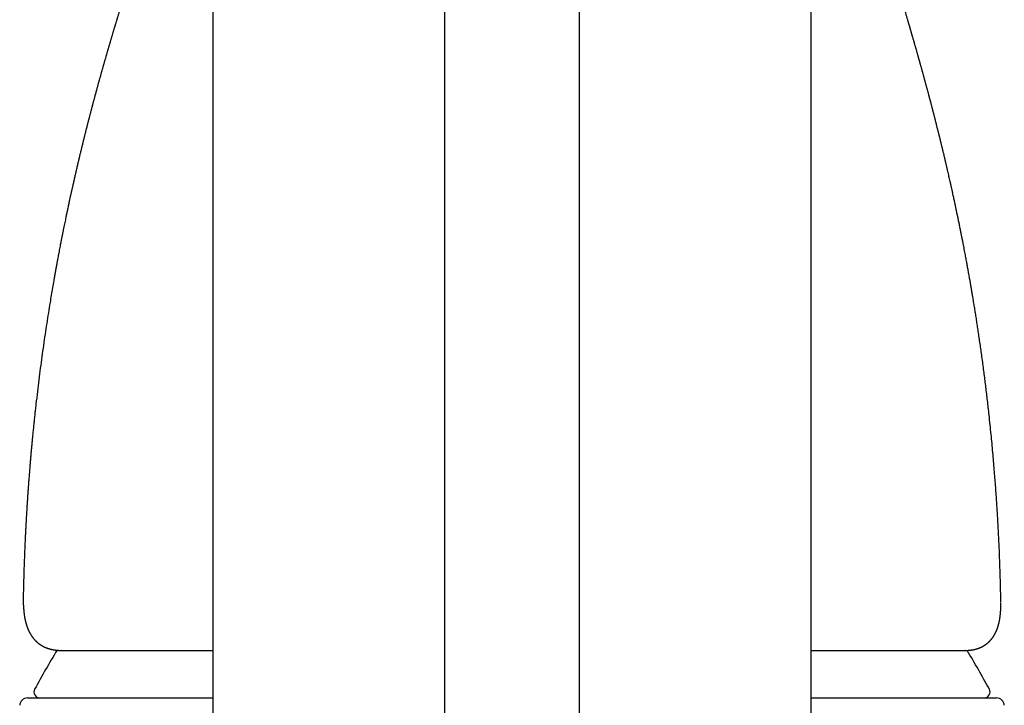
# Model space of a CAD drawing. Header units: millimetres. Extents: x 8 to 763, y 12 to 560.
# Tile 16 of 24: x 370 to 420, y 491 to 526. Entities that reach past the tile are written whole.
import ezdxf

# ---------------------------------------------------------------- set-up
doc = ezdxf.new("R2010")
doc.units = ezdxf.units.MM

msp = doc.modelspace()

# ---------------------------------------------------------------- linework, layer by layer
at = {"color": 7, "linetype": 'Continuous', "lineweight": 30}
for p, q in [((419.849, 496.297), (419.848, 496.349)), ((372.114, 493.82), (372.103, 493.821)), ((418.033, 493.821), (418.023, 493.82))]:
    msp.add_line(p, q, dxfattribs=at)
at = {"color": 7, "linetype": 'Continuous', "lineweight": 30, "flags": 128}
for points in [[(379.791, 535.447), (379.791, 524.507), (379.791, 513.568), (379.791, 502.629), (379.791, 491.69), (379.791, 480.75), (379.791, 469.81)], [(410.209, 469.81), (410.209, 480.751), (410.209, 491.691), (410.209, 502.631), (410.209, 513.57), (410.209, 524.508), (410.209, 535.446)]]:
    msp.add_lwpolyline(points, dxfattribs=at)
at = {"color": 7, "linetype": 'Continuous', "lineweight": 30}
for centre, radius, start, end in [((414.636, 467.917), 50, 148.7816, 151.3951), ((375.364, 467.917), 50, 28.6049, 31.2067), ((371.002, 491.712), 0.3, 151.3951, 270), ((418.998, 491.712), 0.3, 270, 28.6049), ((370.378, 491.012), 0.4, 90, 176.6981), ((419.622, 491.012), 0.4, 3.3019, 90)]:
    msp.add_arc(centre, radius, start, end, dxfattribs=at)
for points, knots in [([(376.137, 529.814), (376.136, 529.812), (376.133, 529.801), (376.127, 529.783), (376.119, 529.757), (376.11, 529.727), (376.1, 529.692), (376.088, 529.655), (376.078, 529.621), (376.069, 529.592), (376.061, 529.568), (376.055, 529.547), (376.049, 529.528), (376.044, 529.51), (376.038, 529.492), (376.031, 529.47), (376.023, 529.444), (376.015, 529.416), (376.006, 529.389), (375.999, 529.365), (375.992, 529.343), (375.986, 529.324), (375.981, 529.306), (375.975, 529.288), (375.969, 529.268), (375.961, 529.244), (375.954, 529.22), (375.947, 529.198), (375.941, 529.179), (375.936, 529.162), (375.93, 529.142), (375.922, 529.118), (375.914, 529.091), (375.905, 529.061), (375.896, 529.032), (375.887, 529.005), (375.88, 528.982), (375.873, 528.96), (375.866, 528.935), (375.857, 528.907), (375.848, 528.879), (375.841, 528.855), (375.835, 528.838), (375.831, 528.825), (375.827, 528.811), (375.822, 528.794), (375.815, 528.773), (375.807, 528.747), (375.797, 528.716), (375.787, 528.681), (375.776, 528.648), (375.768, 528.621), (375.761, 528.599), (375.754, 528.578), (375.747, 528.553), (375.738, 528.525), (375.729, 528.497), (375.721, 528.472), (375.714, 528.449), (375.707, 528.427), (375.7, 528.405), (375.692, 528.379), (375.683, 528.35), (375.673, 528.317), (375.664, 528.288), (375.656, 528.264), (375.651, 528.247), (375.646, 528.232), (375.641, 528.216), (375.636, 528.197), (375.629, 528.175), (375.619, 528.144), (375.607, 528.106), (375.594, 528.065), (375.583, 528.028), (375.572, 527.994), (375.561, 527.959), (375.55, 527.923), (375.54, 527.892), (375.532, 527.864), (375.523, 527.837), (375.513, 527.806), (375.503, 527.772), (375.493, 527.741), (375.485, 527.715), (375.478, 527.693), (375.472, 527.673), (375.464, 527.649), (375.456, 527.623), (375.448, 527.597), (375.441, 527.574), (375.435, 527.555), (375.43, 527.54), (375.425, 527.524), (375.419, 527.504), (375.412, 527.48), (375.403, 527.453), (375.395, 527.425), (375.387, 527.4), (375.38, 527.376), (375.367, 527.335), (375.349, 527.278), (375.326, 527.205), (375.304, 527.134), (375.283, 527.064), (375.26, 526.992), (375.239, 526.924), (375.217, 526.852), (375.195, 526.781), (375.172, 526.706), (375.149, 526.632), (375.128, 526.562), (375.109, 526.5), (375.092, 526.445), (375.076, 526.393), (375.059, 526.338), (375.041, 526.278), (375.022, 526.217), (375.005, 526.16), (374.99, 526.111), (374.975, 526.062), (374.96, 526.013), (374.946, 525.966), (374.932, 525.922), (374.919, 525.878), (374.905, 525.831), (374.889, 525.78), (374.873, 525.728), (374.858, 525.676), (374.844, 525.63), (374.83, 525.583), (374.815, 525.536), (374.8, 525.486), (374.785, 525.435), (374.768, 525.379), (374.75, 525.317), (374.73, 525.251), (374.71, 525.184), (374.69, 525.117), (374.671, 525.053), (374.653, 524.993), (374.637, 524.939), (374.622, 524.887), (374.606, 524.833), (374.588, 524.773), (374.568, 524.705), (374.546, 524.632), (374.525, 524.558), (374.504, 524.487), (374.485, 524.424), (374.469, 524.367), (374.454, 524.315), (374.438, 524.26), (374.42, 524.2), (374.402, 524.136), (374.382, 524.067), (374.361, 523.996), (374.341, 523.926), (374.322, 523.858), (374.303, 523.792), (374.285, 523.73), (374.269, 523.673), (374.255, 523.624), (374.241, 523.576), (374.226, 523.522), (374.208, 523.461), (374.189, 523.393), (374.17, 523.325), (374.153, 523.266), (374.14, 523.219), (374.13, 523.185), (374.121, 523.151), (374.11, 523.112), (374.097, 523.067), (374.084, 523.02), (374.068, 522.962), (374.05, 522.899), (374.032, 522.833), (374.018, 522.784), (374.008, 522.748), (374.001, 522.72), (373.991, 522.687), (373.98, 522.646), (373.965, 522.59), (373.946, 522.523), (373.926, 522.449), (373.908, 522.383), (373.892, 522.325), (373.88, 522.28), (373.87, 522.247), (373.864, 522.223), (373.858, 522.202), (373.853, 522.181), (373.847, 522.159), (373.839, 522.13), (373.829, 522.093), (373.817, 522.05), (373.801, 521.992), (373.784, 521.926), (373.764, 521.855), (373.748, 521.792), (373.733, 521.738), (373.721, 521.691), (373.709, 521.649), (373.699, 521.61), (373.689, 521.573), (373.679, 521.535), (373.667, 521.491), (373.652, 521.431), (373.633, 521.361), (373.613, 521.285), (373.594, 521.214), (373.578, 521.153), (373.564, 521.098), (373.551, 521.047), (373.536, 520.992), (373.522, 520.936), (373.508, 520.882), (373.496, 520.835), (373.485, 520.795), (373.477, 520.761), (373.468, 520.728), (373.459, 520.693), (373.446, 520.643), (373.429, 520.576), (373.407, 520.489), (373.383, 520.394), (373.357, 520.292), (373.329, 520.182), (373.305, 520.086), (373.286, 520.009), (373.272, 519.957), (373.261, 519.912), (373.252, 519.877), (373.246, 519.851), (373.241, 519.83), (373.236, 519.81), (373.23, 519.784), (373.222, 519.753), (373.209, 519.703), (373.193, 519.636), (373.173, 519.556), (373.153, 519.475), (373.134, 519.394), (373.114, 519.315), (373.094, 519.233), (373.074, 519.147), (373.053, 519.061), (373.034, 518.982), (373.018, 518.918), (373.006, 518.866), (372.997, 518.827), (372.989, 518.793), (372.981, 518.762), (372.972, 518.723), (372.96, 518.673), (372.946, 518.612), (372.929, 518.541), (372.909, 518.457), (372.887, 518.362), (372.863, 518.258), (372.837, 518.15), (372.812, 518.04), (372.787, 517.932), (372.763, 517.828), (372.74, 517.726), (372.717, 517.625), (372.695, 517.525), (372.674, 517.432), (372.656, 517.351), (372.641, 517.285), (372.629, 517.23), (372.62, 517.189), (372.612, 517.156), (372.606, 517.125), (372.597, 517.089), (372.587, 517.042), (372.575, 516.985), (372.56, 516.916), (372.543, 516.841), (372.526, 516.763), (372.509, 516.684), (372.483, 516.562), (372.447, 516.396), (372.403, 516.187), (372.358, 515.977), (372.309, 515.741), (372.255, 515.477), (372.21, 515.258), (372.181, 515.114), (372.168, 515.051), (372.158, 514.997), (372.149, 514.954), (372.143, 514.921), (372.137, 514.891), (372.13, 514.856), (372.121, 514.811), (372.11, 514.758), (372.099, 514.699), (372.084, 514.623), (372.065, 514.527), (372.042, 514.41), (372.017, 514.281), (371.99, 514.141), (371.962, 513.988), (371.932, 513.833), (371.903, 513.676), (371.873, 513.517), (371.843, 513.35), (371.811, 513.174), (371.777, 512.99), (371.743, 512.799), (371.699, 512.549), (371.645, 512.238), (371.582, 511.867), (371.512, 511.442), (371.434, 510.962), (371.35, 510.423), (371.266, 509.872), (371.184, 509.309), (371.104, 508.736), (371.026, 508.155), (370.95, 507.564), (370.877, 506.962), (370.819, 506.47), (370.777, 506.092), (370.748, 505.832), (370.72, 505.571), (370.693, 505.309), (370.667, 505.053), (370.642, 504.805), (370.618, 504.56), (370.595, 504.317), (370.573, 504.079), (370.553, 503.853), (370.534, 503.639), (370.517, 503.44), (370.501, 503.256), (370.487, 503.087), (370.475, 502.929), (370.463, 502.781), (370.452, 502.644), (370.442, 502.519), (370.434, 502.403), (370.426, 502.299), (370.419, 502.206), (370.413, 502.124), (370.408, 502.052), (370.404, 501.992), (370.4, 501.937), (370.396, 501.882), (370.392, 501.824), (370.388, 501.773), (370.385, 501.732), (370.383, 501.698), (370.38, 501.659), (370.377, 501.612), (370.373, 501.554), (370.369, 501.486), (370.364, 501.407), (370.358, 501.317), (370.351, 501.217), (370.344, 501.107), (370.337, 500.99), (370.33, 500.866), (370.322, 500.734), (370.314, 500.594), (370.305, 500.444), (370.296, 500.275), (370.285, 500.085), (370.274, 499.872), (370.263, 499.647), (370.252, 499.409), (370.241, 499.158), (370.23, 498.9), (370.219, 498.634), (370.209, 498.363), (370.199, 498.08), (370.189, 497.786), (370.18, 497.48), (370.172, 497.163), (370.165, 496.841), (370.16, 496.625), (370.157, 496.519)], [0, 0, 0, 0, 0.000368, 0.001412, 0.002605, 0.003958, 0.005512, 0.007272, 0.00899, 0.010184, 0.011242, 0.01219, 0.013054, 0.013833, 0.014591, 0.015554, 0.016744, 0.018089, 0.019304, 0.02036, 0.02131, 0.022172, 0.022957, 0.023686, 0.024591, 0.025672, 0.026823, 0.027802, 0.028599, 0.029224, 0.030138, 0.031203, 0.03241, 0.033699, 0.03504, 0.036231, 0.037211, 0.038087, 0.039105, 0.040387, 0.041716, 0.042765, 0.043391, 0.043922, 0.044509, 0.045155, 0.046084, 0.047161, 0.048486, 0.050061, 0.051538, 0.05267, 0.053458, 0.054274, 0.055311, 0.056553, 0.05774, 0.058781, 0.059677, 0.060571, 0.061464, 0.06246, 0.063651, 0.065038, 0.0664, 0.067258, 0.06793, 0.068443, 0.069045, 0.0698, 0.070706, 0.071736, 0.073518, 0.075169, 0.076603, 0.077842, 0.079215, 0.080681, 0.081984, 0.082873, 0.083895, 0.08511, 0.086476, 0.087701, 0.088727, 0.089415, 0.090182, 0.091067, 0.092071, 0.093117, 0.093993, 0.094686, 0.095199, 0.095748, 0.096473, 0.097373, 0.098407, 0.099511, 0.100447, 0.10123, 0.102086, 0.105044, 0.107405, 0.110049, 0.112691, 0.114961, 0.117777, 0.119884, 0.122629, 0.125162, 0.127797, 0.13029, 0.132345, 0.134153, 0.135941, 0.137686, 0.139727, 0.142024, 0.143864, 0.145423, 0.146939, 0.148714, 0.150292, 0.151662, 0.153092, 0.154629, 0.156202, 0.158124, 0.159775, 0.161251, 0.162658, 0.164248, 0.165895, 0.167463, 0.169183, 0.17122, 0.173403, 0.17554, 0.177651, 0.179743, 0.18165, 0.183268, 0.184852, 0.186525, 0.188347, 0.19055, 0.192863, 0.195199, 0.197414, 0.199457, 0.20109, 0.202613, 0.204301, 0.206147, 0.208129, 0.210243, 0.212471, 0.214599, 0.216681, 0.218688, 0.220618, 0.222347, 0.223795, 0.225092, 0.226715, 0.228654, 0.23069, 0.232798, 0.234854, 0.236021, 0.237001, 0.237941, 0.239095, 0.240467, 0.241961, 0.24339, 0.24561, 0.247619, 0.24932, 0.250013, 0.250809, 0.251808, 0.253008, 0.254397, 0.256819, 0.259009, 0.260967, 0.262693, 0.264205, 0.264963, 0.265658, 0.26629, 0.266859, 0.267477, 0.268321, 0.269407, 0.270732, 0.272157, 0.274509, 0.276611, 0.278463, 0.280066, 0.281393, 0.282626, 0.283764, 0.284808, 0.285857, 0.287158, 0.288722, 0.291111, 0.293345, 0.295402, 0.297347, 0.298743, 0.300239, 0.301834, 0.303529, 0.305177, 0.306583, 0.307686, 0.308625, 0.309591, 0.310602, 0.311686, 0.313953, 0.316498, 0.319276, 0.322264, 0.325461, 0.328868, 0.330653, 0.332192, 0.333481, 0.334517, 0.335303, 0.335759, 0.336317, 0.337059, 0.337984, 0.339093, 0.341392, 0.34378, 0.346138, 0.348463, 0.350757, 0.35302, 0.355646, 0.358214, 0.360522, 0.362504, 0.363854, 0.364995, 0.365927, 0.366763, 0.367754, 0.369295, 0.371065, 0.373042, 0.375539, 0.378303, 0.381334, 0.384534, 0.387716, 0.390876, 0.393835, 0.396774, 0.399693, 0.402592, 0.405446, 0.407703, 0.40962, 0.411197, 0.412434, 0.413191, 0.414052, 0.415102, 0.416341, 0.418062, 0.420052, 0.422284, 0.424554, 0.42682, 0.429082, 0.43512, 0.441127, 0.447126, 0.453269, 0.461464, 0.469944, 0.472066, 0.473894, 0.475426, 0.476664, 0.477607, 0.478255, 0.479303, 0.480599, 0.482134, 0.48383, 0.485677, 0.488704, 0.492066, 0.495762, 0.499792, 0.504156, 0.508854, 0.513147, 0.517685, 0.522469, 0.527498, 0.532773, 0.53828, 0.543883, 0.554297, 0.564897, 0.575683, 0.590692, 0.606046, 0.621748, 0.637797, 0.654193, 0.670635, 0.687414, 0.704529, 0.72198, 0.72929, 0.736658, 0.744083, 0.75156, 0.758867, 0.765891, 0.772631, 0.779718, 0.786462, 0.792864, 0.798923, 0.804639, 0.809736, 0.814525, 0.819007, 0.823182, 0.827049, 0.830609, 0.833861, 0.836806, 0.839443, 0.841773, 0.843795, 0.84551, 0.846862, 0.848436, 0.8502, 0.851837, 0.852767, 0.853648, 0.854727, 0.85606, 0.857648, 0.859609, 0.861856, 0.864389, 0.867209, 0.870314, 0.873705, 0.877164, 0.880878, 0.884847, 0.889069, 0.893546, 0.899195, 0.905204, 0.911571, 0.918298, 0.925384, 0.93283, 0.94018, 0.94785, 0.95584, 0.96415, 0.97278, 0.98173, 0.991, 1, 1, 1, 1]), ([(419.849, 496.352), (419.848, 496.357), (419.843, 496.585), (419.832, 497.036), (419.814, 497.707), (419.791, 498.379), (419.769, 498.917), (419.751, 499.319), (419.738, 499.589), (419.724, 499.865), (419.708, 500.162), (419.69, 500.482), (419.67, 500.824), (419.648, 501.178), (419.624, 501.542), (419.598, 501.916), (419.57, 502.301), (419.539, 502.697), (419.506, 503.109), (419.469, 503.54), (419.429, 503.988), (419.386, 504.447), (419.34, 504.918), (419.29, 505.401), (419.243, 505.846), (419.198, 506.247), (419.157, 506.598), (419.117, 506.942), (419.076, 507.277), (419.035, 507.604), (418.992, 507.941), (418.947, 508.286), (418.899, 508.639), (418.852, 508.98), (418.805, 509.311), (418.758, 509.633), (418.712, 509.945), (418.667, 510.244), (418.623, 510.532), (418.579, 510.807), (418.537, 511.071), (418.502, 511.287), (418.474, 511.46), (418.453, 511.591), (418.432, 511.715), (418.413, 511.829), (418.395, 511.931), (418.38, 512.023), (418.368, 512.092), (418.36, 512.141), (418.354, 512.175), (418.349, 512.205), (418.344, 512.232), (418.34, 512.258), (418.336, 512.282), (418.331, 512.311), (418.325, 512.344), (418.318, 512.382), (418.311, 512.423), (418.303, 512.467), (418.295, 512.515), (418.284, 512.579), (418.269, 512.664), (418.25, 512.77), (418.23, 512.883), (418.209, 512.998), (418.183, 513.148), (418.15, 513.327), (418.116, 513.509), (418.089, 513.659), (418.065, 513.783), (418.041, 513.913), (418.015, 514.051), (417.987, 514.196), (417.964, 514.319), (417.944, 514.418), (417.931, 514.489), (417.918, 514.555), (417.907, 514.613), (417.897, 514.661), (417.89, 514.698), (417.885, 514.725), (417.881, 514.744), (417.877, 514.763), (417.873, 514.784), (417.867, 514.811), (417.858, 514.858), (417.845, 514.926), (417.827, 515.014), (417.808, 515.108), (417.788, 515.208), (417.762, 515.339), (417.729, 515.499), (417.691, 515.685), (417.659, 515.838), (417.634, 515.958), (417.616, 516.045), (417.598, 516.13), (417.581, 516.211), (417.566, 516.28), (417.555, 516.337), (417.545, 516.382), (417.537, 516.42), (417.529, 516.455), (417.521, 516.492), (417.512, 516.536), (417.5, 516.59), (417.484, 516.667), (417.463, 516.765), (417.438, 516.878), (417.413, 516.991), (417.392, 517.09), (417.373, 517.176), (417.357, 517.247), (417.342, 517.314), (417.329, 517.373), (417.318, 517.422), (417.309, 517.46), (417.303, 517.488), (417.298, 517.509), (417.293, 517.533), (417.286, 517.562), (417.278, 517.601), (417.252, 517.714), (417.21, 517.9), (417.165, 518.096), (417.133, 518.236), (417.115, 518.315), (417.096, 518.394), (417.078, 518.47), (417.063, 518.537), (417.05, 518.593), (417.039, 518.639), (417.029, 518.681), (417.019, 518.724), (417.008, 518.769), (416.997, 518.817), (416.985, 518.868), (416.971, 518.924), (416.956, 518.987), (416.94, 519.057), (416.924, 519.123), (416.91, 519.18), (416.9, 519.222), (416.892, 519.256), (416.885, 519.284), (416.88, 519.307), (416.873, 519.332), (416.865, 519.365), (416.855, 519.407), (416.843, 519.456), (416.827, 519.524), (416.807, 519.606), (416.785, 519.697), (416.764, 519.78), (416.747, 519.851), (416.732, 519.911), (416.719, 519.961), (416.708, 520.006), (416.698, 520.047), (416.688, 520.086), (416.677, 520.13), (416.664, 520.182), (416.65, 520.241), (416.634, 520.305), (416.617, 520.371), (416.6, 520.439), (416.584, 520.503), (416.568, 520.563), (416.554, 520.619), (416.54, 520.675), (416.525, 520.733), (416.51, 520.791), (416.496, 520.846), (416.484, 520.896), (416.471, 520.946), (416.456, 521.002), (416.442, 521.058), (416.428, 521.112), (416.416, 521.158), (416.405, 521.199), (416.397, 521.231), (416.39, 521.26), (416.382, 521.29), (416.372, 521.326), (416.361, 521.37), (416.348, 521.42), (416.333, 521.478), (416.316, 521.54), (416.299, 521.608), (416.281, 521.673), (416.266, 521.732), (416.252, 521.783), (416.24, 521.83), (416.228, 521.875), (416.216, 521.92), (416.204, 521.966), (416.189, 522.022), (416.172, 522.085), (416.154, 522.153), (416.137, 522.217), (416.119, 522.283), (416.1, 522.353), (416.079, 522.43), (416.057, 522.512), (416.035, 522.593), (416.014, 522.67), (415.996, 522.738), (415.979, 522.799), (415.964, 522.852), (415.95, 522.906), (415.935, 522.961), (415.918, 523.02), (415.902, 523.08), (415.886, 523.136), (415.873, 523.185), (415.861, 523.229), (415.85, 523.269), (415.837, 523.313), (415.823, 523.363), (415.806, 523.425), (415.787, 523.494), (415.769, 523.559), (415.752, 523.618), (415.739, 523.666), (415.727, 523.71), (415.716, 523.749), (415.705, 523.785), (415.694, 523.824), (415.682, 523.87), (415.668, 523.919), (415.654, 523.966), (415.642, 524.009), (415.63, 524.052), (415.618, 524.096), (415.603, 524.147), (415.589, 524.196), (415.575, 524.248), (415.559, 524.302), (415.543, 524.359), (415.527, 524.415), (415.512, 524.468), (415.496, 524.522), (415.481, 524.577), (415.465, 524.63), (415.452, 524.677), (415.439, 524.72), (415.427, 524.762), (415.415, 524.805), (415.402, 524.849), (415.389, 524.896), (415.376, 524.941), (415.363, 524.984), (415.352, 525.022), (415.342, 525.059), (415.333, 525.09), (415.325, 525.117), (415.316, 525.146), (415.306, 525.182), (415.294, 525.224), (415.281, 525.268), (415.269, 525.308), (415.259, 525.344), (415.25, 525.375), (415.242, 525.403), (415.233, 525.431), (415.224, 525.465), (415.213, 525.502), (415.201, 525.541), (415.19, 525.578), (415.18, 525.615), (415.169, 525.651), (415.158, 525.688), (415.148, 525.724), (415.138, 525.758), (415.126, 525.798), (415.111, 525.85), (415.092, 525.915), (415.071, 525.985), (415.05, 526.056), (415.029, 526.127), (415.007, 526.202), (414.982, 526.287), (414.953, 526.385), (414.923, 526.488), (414.891, 526.593), (414.867, 526.677), (414.847, 526.743), (414.833, 526.791), (414.818, 526.84), (414.804, 526.889), (414.79, 526.935), (414.777, 526.979), (414.764, 527.021), (414.753, 527.06), (414.742, 527.096), (414.732, 527.131), (414.721, 527.167), (414.711, 527.201), (414.701, 527.234), (414.693, 527.262), (414.685, 527.287), (414.679, 527.309), (414.672, 527.332), (414.664, 527.359), (414.655, 527.388), (414.647, 527.416), (414.64, 527.439), (414.635, 527.457), (414.63, 527.473), (414.625, 527.49), (414.618, 527.512), (414.611, 527.538), (414.601, 527.572), (414.589, 527.61), (414.577, 527.652), (414.564, 527.694), (414.552, 527.736), (414.539, 527.778), (414.527, 527.821), (414.512, 527.871), (414.499, 527.915), (414.488, 527.951), (414.481, 527.974), (414.476, 527.993), (414.47, 528.013), (414.462, 528.038), (414.453, 528.071), (414.442, 528.105), (414.433, 528.138), (414.424, 528.167), (414.414, 528.199), (414.403, 528.238), (414.39, 528.281), (414.38, 528.317), (414.371, 528.347), (414.364, 528.371), (414.355, 528.399), (414.346, 528.432), (414.336, 528.466), (414.326, 528.498), (414.319, 528.523), (414.312, 528.544), (414.306, 528.567), (414.298, 528.593), (414.29, 528.621), (414.282, 528.648), (414.275, 528.672), (414.268, 528.695), (414.261, 528.718), (414.254, 528.744), (414.245, 528.773), (414.235, 528.806), (414.225, 528.841), (414.216, 528.871), (414.209, 528.897), (414.202, 528.921), (414.195, 528.945), (414.186, 528.975), (414.176, 529.009), (414.165, 529.045), (414.157, 529.072), (414.152, 529.093), (414.147, 529.11), (414.141, 529.13), (414.133, 529.157), (414.124, 529.187), (414.116, 529.215), (414.109, 529.238), (414.102, 529.261), (414.095, 529.286), (414.087, 529.313), (414.079, 529.343), (414.069, 529.376), (414.06, 529.409), (414.051, 529.437), (414.045, 529.459), (414.04, 529.478), (414.034, 529.498), (414.027, 529.522), (414.019, 529.549), (414.011, 529.578), (414.005, 529.598), (414.002, 529.609)], [0, 0, 0, 0, 0.000405, 0.019289, 0.038187, 0.057158, 0.076202, 0.083704, 0.091263, 0.099039, 0.107046, 0.116427, 0.126106, 0.136084, 0.146362, 0.156939, 0.167816, 0.178993, 0.190469, 0.202813, 0.215487, 0.228491, 0.241824, 0.255488, 0.269482, 0.279629, 0.289619, 0.299372, 0.308888, 0.318168, 0.32721, 0.337564, 0.347589, 0.357284, 0.366651, 0.37587, 0.384747, 0.393281, 0.401473, 0.409322, 0.416829, 0.423993, 0.427856, 0.431611, 0.435195, 0.438457, 0.44139, 0.443993, 0.446267, 0.447306, 0.448259, 0.449124, 0.449903, 0.450596, 0.451282, 0.452026, 0.453021, 0.45412, 0.455298, 0.45656, 0.457908, 0.459342, 0.46211, 0.465153, 0.468458, 0.471789, 0.475052, 0.481268, 0.487224, 0.490649, 0.494157, 0.497879, 0.501817, 0.505971, 0.510341, 0.512428, 0.514542, 0.516456, 0.518102, 0.519482, 0.520594, 0.52128, 0.521801, 0.522271, 0.522892, 0.523666, 0.524596, 0.526937, 0.529465, 0.532168, 0.535047, 0.538101, 0.54346, 0.548821, 0.554159, 0.556669, 0.559173, 0.561673, 0.564062, 0.56617, 0.567643, 0.568937, 0.57005, 0.570984, 0.571954, 0.573219, 0.574779, 0.576634, 0.579924, 0.583204, 0.586451, 0.589666, 0.591791, 0.593901, 0.59588, 0.597584, 0.599012, 0.600165, 0.600877, 0.601419, 0.602015, 0.602874, 0.603995, 0.605377, 0.612682, 0.620149, 0.622475, 0.624783, 0.627072, 0.629337, 0.631401, 0.632908, 0.634221, 0.635387, 0.636618, 0.637941, 0.639356, 0.640784, 0.642403, 0.644239, 0.646292, 0.648561, 0.649984, 0.651227, 0.652239, 0.653019, 0.653599, 0.654267, 0.65526, 0.656477, 0.657917, 0.659563, 0.66244, 0.665094, 0.667526, 0.669735, 0.671341, 0.672804, 0.674125, 0.675303, 0.676373, 0.677629, 0.679166, 0.680959, 0.682765, 0.684828, 0.686823, 0.688736, 0.690502, 0.692112, 0.693671, 0.695455, 0.697223, 0.69884, 0.700281, 0.701662, 0.703301, 0.705218, 0.706662, 0.708105, 0.709307, 0.710262, 0.710972, 0.711867, 0.712942, 0.714197, 0.715741, 0.717452, 0.719319, 0.721343, 0.723464, 0.725174, 0.726635, 0.728011, 0.72936, 0.730685, 0.732057, 0.733514, 0.735655, 0.737744, 0.739634, 0.741461, 0.743639, 0.745956, 0.748503, 0.751021, 0.753279, 0.75554, 0.75719, 0.758826, 0.760435, 0.762061, 0.763864, 0.765828, 0.767538, 0.769039, 0.770347, 0.771571, 0.772734, 0.774351, 0.776273, 0.778428, 0.780753, 0.782301, 0.783854, 0.785232, 0.786424, 0.787449, 0.788654, 0.790077, 0.791705, 0.793242, 0.794564, 0.795688, 0.79728, 0.798778, 0.800447, 0.801924, 0.803685, 0.805607, 0.80736, 0.809003, 0.810684, 0.812524, 0.814247, 0.815747, 0.817082, 0.818429, 0.819807, 0.821246, 0.822755, 0.82438, 0.825611, 0.826912, 0.828147, 0.829163, 0.829962, 0.830835, 0.832017, 0.8335, 0.834984, 0.836333, 0.837519, 0.838537, 0.83939, 0.840303, 0.841411, 0.842724, 0.844039, 0.845243, 0.846533, 0.847727, 0.848962, 0.850243, 0.851427, 0.852416, 0.854288, 0.85677, 0.858997, 0.861512, 0.864078, 0.866419, 0.869348, 0.872964, 0.876769, 0.880266, 0.884238, 0.885783, 0.887483, 0.889445, 0.891181, 0.892795, 0.894581, 0.896028, 0.897462, 0.898834, 0.900096, 0.901361, 0.902825, 0.904013, 0.905079, 0.905999, 0.90678, 0.907629, 0.908637, 0.909807, 0.910974, 0.911825, 0.912489, 0.913003, 0.913653, 0.914496, 0.915532, 0.916637, 0.918461, 0.919913, 0.921564, 0.923323, 0.9248, 0.926475, 0.928465, 0.9306, 0.931748, 0.932665, 0.933351, 0.934067, 0.935065, 0.936344, 0.937916, 0.939232, 0.940305, 0.941366, 0.943145, 0.944927, 0.946598, 0.947553, 0.948496, 0.949601, 0.950933, 0.952494, 0.953839, 0.95484, 0.955577, 0.956473, 0.957591, 0.958839, 0.959945, 0.96091, 0.961858, 0.962811, 0.963805, 0.965019, 0.966474, 0.967975, 0.969284, 0.970327, 0.971245, 0.972269, 0.973393, 0.97503, 0.976616, 0.977904, 0.978514, 0.97919, 0.980049, 0.981093, 0.98265, 0.983837, 0.984699, 0.985656, 0.986791, 0.987879, 0.989147, 0.9906, 0.9921, 0.993306, 0.9942, 0.99485, 0.995645, 0.996615, 0.997736, 0.998736, 1, 1, 1, 1]), ([(391.586, 525.162), (391.586, 525.601), (391.586, 526.473), (391.586, 527.694), (391.586, 528.5), (391.586, 528.881), (391.586, 528.897)], [0, 0, 0, 0, 0.333131, 0.661335, 0.985599, 1, 1, 1, 1]), ([(398.414, 528.897), (398.414, 528.746), (398.414, 528.267), (398.414, 527.407), (398.414, 526.318), (398.414, 525.549), (398.414, 525.162)], [0, 0, 0, 0, 0.131934, 0.417835, 0.706966, 1, 1, 1, 1]), ([(391.586, 521.712), (391.586, 522.286), (391.586, 523.434), (391.586, 524.586), (391.586, 525.162)], [0, 0, 0, 0, 0.500013, 1, 1, 1, 1]), ([(398.414, 525.162), (398.414, 523.41), (398.414, 519.906), (398.413, 514.657), (398.412, 509.406), (398.412, 504.156), (398.411, 498.905), (398.41, 493.655), (398.41, 485.342), (398.406, 473.966), (398.411, 464.34), (398.414, 459.527)], [0, 0, 0, 0, 0.08, 0.16, 0.24, 0.32, 0.4, 0.48, 0.56, 0.78, 1, 1, 1, 1]), ([(391.586, 459.527), (391.588, 466.436), (391.593, 480.255), (391.588, 500.983), (391.587, 514.802), (391.586, 521.712)], [0, 0, 0, 0, 0.333334, 0.666667, 1, 1, 1, 1]), ([(370.157, 496.512), (370.157, 496.507), (370.157, 496.496), (370.156, 496.478), (370.156, 496.457), (370.156, 496.435), (370.156, 496.412), (370.156, 496.388), (370.156, 496.364), (370.156, 496.342), (370.157, 496.323), (370.157, 496.308), (370.157, 496.293), (370.157, 496.28), (370.158, 496.265), (370.158, 496.249), (370.159, 496.232), (370.159, 496.213), (370.16, 496.19), (370.161, 496.162), (370.163, 496.129), (370.165, 496.092), (370.166, 496.065), (370.167, 496.051)], [0, 0, 0, 0, 0.024998, 0.064763, 0.110052, 0.160893, 0.217286, 0.272944, 0.331212, 0.381548, 0.423952, 0.458515, 0.487973, 0.518521, 0.550161, 0.582892, 0.618781, 0.658278, 0.70739, 0.766118, 0.834462, 0.912422, 1, 1, 1, 1]), ([(370.167, 496.051), (370.17, 496.013), (370.175, 495.935), (370.182, 495.857), (370.186, 495.817)], [0, 0, 0, 0, 0.490934, 1, 1, 1, 1]), ([(419.838, 495.835), (419.84, 495.876), (419.843, 495.927), (419.846, 496.005), (419.847, 496.043), (419.848, 496.07)], [0, 0, 0, 0, 0.526259, 0.661631, 1, 1, 1, 1]), ([(419.848, 496.07), (419.848, 496.081), (419.849, 496.106), (419.85, 496.146), (419.85, 496.19), (419.85, 496.229), (419.85, 496.252), (419.85, 496.26)], [0, 0, 0, 0, 0.180216, 0.387516, 0.621885, 0.883309, 1, 1, 1, 1]), ([(370.186, 495.817), (370.187, 495.807), (370.189, 495.789), (370.191, 495.763), (370.194, 495.741), (370.196, 495.724), (370.198, 495.71), (370.199, 495.698), (370.203, 495.669), (370.208, 495.632), (370.215, 495.584), (370.222, 495.542), (370.229, 495.5), (370.236, 495.46), (370.243, 495.425), (370.25, 495.392), (370.256, 495.362), (370.263, 495.333), (370.27, 495.303), (370.276, 495.278), (370.282, 495.257), (370.286, 495.241), (370.29, 495.224), (370.296, 495.204), (370.302, 495.182), (370.309, 495.159), (370.316, 495.136), (370.322, 495.114), (370.329, 495.094), (370.334, 495.077), (370.34, 495.059), (370.346, 495.042), (370.353, 495.022), (370.361, 495.001), (370.369, 494.979), (370.378, 494.954), (370.389, 494.928), (370.4, 494.901), (370.41, 494.877), (370.42, 494.856), (370.427, 494.838), (370.435, 494.822), (370.442, 494.807), (370.45, 494.791), (370.459, 494.773), (370.469, 494.753), (370.481, 494.73), (370.494, 494.706), (370.505, 494.685), (370.516, 494.666), (370.527, 494.648), (370.538, 494.629), (370.551, 494.608), (370.565, 494.587), (370.578, 494.567), (370.591, 494.547), (370.603, 494.529), (370.615, 494.513), (370.627, 494.497), (370.64, 494.479), (370.657, 494.457), (370.676, 494.433), (370.697, 494.408), (370.717, 494.386), (370.735, 494.365), (370.755, 494.344), (370.776, 494.321), (370.8, 494.298), (370.824, 494.276), (370.845, 494.256), (370.862, 494.241), (370.879, 494.226), (370.893, 494.214), (370.907, 494.203), (370.919, 494.193), (370.934, 494.182), (370.95, 494.169), (370.968, 494.156), (370.986, 494.143), (371.004, 494.131), (371.019, 494.12), (371.033, 494.111), (371.048, 494.101), (371.068, 494.089), (371.092, 494.074), (371.12, 494.058), (371.148, 494.042), (371.175, 494.027), (371.2, 494.015), (371.223, 494.004), (371.245, 493.994), (371.268, 493.983), (371.293, 493.972), (371.318, 493.962), (371.341, 493.953), (371.361, 493.946), (371.379, 493.939), (371.395, 493.933), (371.409, 493.928), (371.423, 493.924), (371.436, 493.919), (371.449, 493.915), (371.462, 493.911), (371.478, 493.906), (371.496, 493.901), (371.516, 493.896), (371.535, 493.89), (371.553, 493.886), (371.57, 493.882), (371.585, 493.878), (371.599, 493.875), (371.613, 493.872), (371.626, 493.869), (371.642, 493.865), (371.662, 493.862), (371.686, 493.857), (371.71, 493.853), (371.734, 493.849), (371.755, 493.846), (371.773, 493.843), (371.789, 493.841), (371.805, 493.839), (371.819, 493.837), (371.834, 493.835), (371.85, 493.834), (371.867, 493.832), (371.887, 493.83), (371.905, 493.829), (371.92, 493.827), (371.932, 493.827), (371.943, 493.826), (371.953, 493.825), (371.961, 493.825), (371.971, 493.824), (371.983, 493.824), (371.999, 493.823), (372.02, 493.822), (372.044, 493.821), (372.072, 493.821), (372.092, 493.821), (372.103, 493.821)], [0, 0, 0, 0, 0.008526, 0.015891, 0.022093, 0.027134, 0.031013, 0.034223, 0.037454, 0.055785, 0.067377, 0.079736, 0.093499, 0.104881, 0.115788, 0.125917, 0.135195, 0.14386, 0.153215, 0.162824, 0.168319, 0.173143, 0.178215, 0.184472, 0.191801, 0.199556, 0.207162, 0.214548, 0.22113, 0.226907, 0.231937, 0.238306, 0.244912, 0.251765, 0.259281, 0.26769, 0.276991, 0.28685, 0.295573, 0.302949, 0.308979, 0.314343, 0.319937, 0.32566, 0.331919, 0.339351, 0.347977, 0.357443, 0.365595, 0.372262, 0.378762, 0.386235, 0.394573, 0.402895, 0.41101, 0.418888, 0.426163, 0.432715, 0.439001, 0.446301, 0.454684, 0.466389, 0.477325, 0.48737, 0.496281, 0.505395, 0.516018, 0.527482, 0.539249, 0.54825, 0.556113, 0.562996, 0.570114, 0.575115, 0.580465, 0.586614, 0.593595, 0.60139, 0.608846, 0.616325, 0.622386, 0.627689, 0.632968, 0.641026, 0.65054, 0.661807, 0.672927, 0.683332, 0.692856, 0.700867, 0.708614, 0.716933, 0.726066, 0.736438, 0.743825, 0.751059, 0.757429, 0.762934, 0.767819, 0.77269, 0.777576, 0.781481, 0.786059, 0.791476, 0.797732, 0.804781, 0.811514, 0.817464, 0.823418, 0.828378, 0.833064, 0.837661, 0.842167, 0.846949, 0.853759, 0.861855, 0.870623, 0.878407, 0.885227, 0.890946, 0.896178, 0.901245, 0.906181, 0.91056, 0.915648, 0.921444, 0.927949, 0.934663, 0.938967, 0.942844, 0.946293, 0.949315, 0.951908, 0.954624, 0.958461, 0.964, 0.970922, 0.979228, 0.988921, 1, 1, 1, 1]), ([(418.033, 493.821), (418.045, 493.821), (418.065, 493.821), (418.094, 493.821), (418.119, 493.822), (418.139, 493.823), (418.155, 493.824), (418.169, 493.825), (418.182, 493.826), (418.197, 493.827), (418.214, 493.828), (418.235, 493.83), (418.259, 493.832), (418.283, 493.834), (418.304, 493.837), (418.323, 493.839), (418.341, 493.842), (418.357, 493.844), (418.375, 493.847), (418.394, 493.85), (418.415, 493.853), (418.437, 493.857), (418.458, 493.862), (418.478, 493.866), (418.498, 493.87), (418.516, 493.874), (418.536, 493.879), (418.559, 493.885), (418.585, 493.892), (418.614, 493.9), (418.643, 493.909), (418.67, 493.918), (418.696, 493.926), (418.717, 493.934), (418.736, 493.941), (418.753, 493.948), (418.772, 493.955), (418.792, 493.964), (418.813, 493.973), (418.833, 493.982), (418.852, 493.99), (418.871, 494), (418.892, 494.01), (418.913, 494.021), (418.934, 494.032), (418.956, 494.044), (418.979, 494.058), (419.004, 494.073), (419.03, 494.09), (419.054, 494.106), (419.075, 494.121), (419.094, 494.134), (419.113, 494.148), (419.132, 494.163), (419.153, 494.179), (419.174, 494.197), (419.195, 494.215), (419.214, 494.232), (419.232, 494.249), (419.249, 494.265), (419.264, 494.279), (419.276, 494.291), (419.287, 494.302), (419.298, 494.314), (419.311, 494.328), (419.325, 494.344), (419.341, 494.361), (419.355, 494.379), (419.368, 494.394), (419.378, 494.407), (419.388, 494.419), (419.396, 494.43), (419.405, 494.441), (419.414, 494.454), (419.425, 494.467), (419.436, 494.483), (419.447, 494.5), (419.459, 494.516), (419.469, 494.532), (419.478, 494.546), (419.486, 494.559), (419.495, 494.572), (419.503, 494.586), (419.511, 494.6), (419.521, 494.616), (419.531, 494.634), (419.542, 494.653), (419.551, 494.671), (419.56, 494.688), (419.567, 494.702), (419.574, 494.716), (419.581, 494.731), (419.589, 494.746), (419.597, 494.763), (419.605, 494.78), (419.613, 494.799), (419.621, 494.818), (419.631, 494.84), (419.64, 494.864), (419.65, 494.889), (419.659, 494.913), (419.668, 494.936), (419.675, 494.957), (419.682, 494.975), (419.688, 494.993), (419.694, 495.012), (419.7, 495.032), (419.707, 495.054), (419.714, 495.077), (419.719, 495.097), (419.725, 495.116), (419.73, 495.134), (419.735, 495.154), (419.741, 495.176), (419.747, 495.2), (419.752, 495.225), (419.759, 495.251), (419.765, 495.28), (419.771, 495.31), (419.777, 495.339), (419.782, 495.368), (419.787, 495.395), (419.792, 495.423), (419.797, 495.454), (419.802, 495.487), (419.807, 495.522), (419.812, 495.557), (419.815, 495.584), (419.817, 495.603), (419.819, 495.616), (419.82, 495.628), (419.821, 495.641), (419.823, 495.653), (419.824, 495.665), (419.826, 495.681), (419.828, 495.702), (419.83, 495.728), (419.833, 495.759), (419.835, 495.795), (419.837, 495.821), (419.838, 495.835)], [0, 0, 0, 0, 0.0117982, 0.0220349, 0.0307111, 0.0378274, 0.0433846, 0.0473838, 0.0512121, 0.055932, 0.0615792, 0.0681472, 0.0774217, 0.0855351, 0.0924873, 0.0987217, 0.104818, 0.1098082, 0.1153898, 0.1219383, 0.129454, 0.1371251, 0.1441402, 0.1515655, 0.1581618, 0.1644204, 0.1704224, 0.1785019, 0.1879319, 0.1982891, 0.2086472, 0.218905, 0.2281225, 0.2360679, 0.2420673, 0.2482652, 0.2549299, 0.262964, 0.270289, 0.2781034, 0.2851891, 0.2914624, 0.3003074, 0.3084371, 0.3161719, 0.3245052, 0.3336303, 0.3436908, 0.3547204, 0.3647465, 0.3734779, 0.3812114, 0.3888801, 0.3968989, 0.4058781, 0.4156147, 0.4251831, 0.4344768, 0.4432192, 0.4510021, 0.4581035, 0.4630671, 0.4682271, 0.4737172, 0.4801199, 0.4875026, 0.4958099, 0.5035901, 0.510386, 0.5159395, 0.5207868, 0.5256195, 0.5304402, 0.5354855, 0.5414952, 0.5478982, 0.5550968, 0.5620239, 0.5682844, 0.5738787, 0.5788076, 0.5843164, 0.5897335, 0.5950652, 0.6012192, 0.6088436, 0.6158656, 0.6230665, 0.629369, 0.6347633, 0.6392495, 0.6450237, 0.650851, 0.656899, 0.6635748, 0.6698057, 0.6769172, 0.6849091, 0.6932621, 0.7025797, 0.7112019, 0.7191255, 0.7262577, 0.7325556, 0.7385648, 0.7444717, 0.7514007, 0.7593411, 0.7671172, 0.7739316, 0.7797844, 0.785693, 0.7921864, 0.7995757, 0.8071068, 0.8155547, 0.8237893, 0.832823, 0.8427181, 0.852403, 0.8609785, 0.8692764, 0.8779877, 0.8874187, 0.8975657, 0.9084284, 0.9191315, 0.9288092, 0.9327426, 0.9365291, 0.9402172, 0.9438067, 0.9472978, 0.9507903, 0.9552059, 0.9613874, 0.9689568, 0.9779148, 0.9882622, 1, 1, 1, 1]), ([(372.114, 493.82), (372.17, 493.82), (372.282, 493.82), (372.461, 493.82), (372.648, 493.82), (372.843, 493.82), (373.046, 493.82), (373.255, 493.82), (373.471, 493.82), (373.695, 493.82), (373.94, 493.82), (374.207, 493.82), (374.5, 493.82), (374.803, 493.82), (375.116, 493.82), (375.439, 493.82), (375.767, 493.82), (376.098, 493.82), (376.432, 493.82), (376.774, 493.82), (377.124, 493.82), (377.482, 493.82), (377.848, 493.82), (378.222, 493.82), (378.61, 493.82), (379.011, 493.82), (379.406, 493.82), (379.669, 493.82), (379.791, 493.82)], [0, 0, 0, 0, 0.0355854, 0.0711548, 0.1067215, 0.1422988, 0.1779001, 0.2129016, 0.2479516, 0.2830624, 0.317813, 0.3591489, 0.4004807, 0.4418285, 0.4832125, 0.5246527, 0.5661693, 0.6056082, 0.6450156, 0.6844084, 0.7238037, 0.7632184, 0.8026695, 0.842174, 0.881724, 0.9231089, 0.9644572, 1, 1, 1, 1]), ([(410.209, 493.82), (410.267, 493.82), (410.46, 493.82), (410.783, 493.82), (411.177, 493.82), (411.564, 493.82), (411.943, 493.82), (412.321, 493.82), (412.696, 493.82), (413.068, 493.82), (413.431, 493.82), (413.784, 493.82), (414.129, 493.82), (414.449, 493.82), (414.744, 493.82), (415.018, 493.82), (415.283, 493.82), (415.541, 493.82), (415.79, 493.82), (416.029, 493.82), (416.26, 493.82), (416.485, 493.82), (416.716, 493.82), (416.952, 493.82), (417.19, 493.82), (417.416, 493.82), (417.63, 493.82), (417.834, 493.82), (417.96, 493.82), (418.023, 493.82)], [0, 0, 0, 0, 0.01621, 0.054639, 0.09308, 0.13155, 0.170067, 0.208563, 0.248824, 0.289038, 0.329225, 0.369402, 0.409591, 0.449808, 0.484374, 0.518877, 0.553328, 0.587741, 0.622127, 0.655886, 0.689642, 0.723408, 0.757522, 0.798058, 0.838517, 0.87892, 0.919288, 0.959641, 1, 1, 1, 1]), ([(370.378, 491.412), (370.379, 491.412), (370.381, 491.412), (370.401, 491.412), (370.434, 491.412), (370.479, 491.412), (370.529, 491.412), (370.577, 491.412), (370.619, 491.412), (370.666, 491.412), (370.716, 491.412), (370.772, 491.412), (370.833, 491.412), (370.908, 491.412), (370.999, 491.412), (371.108, 491.412), (371.227, 491.412), (371.353, 491.412), (371.466, 491.412), (371.56, 491.412), (371.631, 491.412), (371.705, 491.412), (371.781, 491.412), (371.859, 491.412), (371.939, 491.412), (372.022, 491.412), (372.146, 491.412), (372.316, 491.412), (372.538, 491.412), (372.772, 491.412), (373.017, 491.412), (373.236, 491.412), (373.424, 491.412), (373.576, 491.412), (373.732, 491.412), (373.891, 491.412), (374.054, 491.412), (374.221, 491.412), (374.42, 491.412), (374.654, 491.412), (374.925, 491.412), (375.203, 491.412), (375.488, 491.412), (375.781, 491.412), (376.098, 491.412), (376.442, 491.412), (376.814, 491.412), (377.196, 491.412), (377.568, 491.412), (377.927, 491.412), (378.273, 491.412), (378.624, 491.412), (378.98, 491.412), (379.343, 491.412), (379.614, 491.412), (379.764, 491.412), (379.791, 491.412)], [0, 0, 0, 0, 0.025405, 0.050771, 0.076112, 0.101442, 0.126773, 0.140995, 0.155225, 0.169464, 0.183715, 0.19798, 0.212856, 0.227969, 0.249102, 0.270215, 0.291314, 0.312407, 0.333502, 0.343865, 0.354231, 0.364601, 0.374976, 0.385357, 0.395745, 0.406141, 0.416545, 0.441608, 0.466627, 0.491615, 0.516586, 0.541552, 0.555566, 0.569586, 0.583612, 0.597648, 0.611695, 0.625756, 0.639834, 0.661169, 0.682472, 0.703748, 0.725007, 0.746255, 0.767502, 0.792551, 0.817621, 0.842725, 0.867876, 0.889212, 0.910514, 0.931791, 0.953049, 0.974298, 0.995545, 1, 1, 1, 1]), ([(410.209, 491.412), (410.271, 491.412), (410.457, 491.412), (410.782, 491.412), (411.186, 491.412), (411.603, 491.412), (412.012, 491.412), (412.392, 491.412), (412.745, 491.412), (413.07, 491.412), (413.389, 491.412), (413.701, 491.412), (414.006, 491.412), (414.282, 491.412), (414.531, 491.412), (414.756, 491.412), (414.976, 491.412), (415.192, 491.412), (415.403, 491.412), (415.644, 491.412), (415.911, 491.412), (416.2, 491.412), (416.478, 491.412), (416.745, 491.412), (416.978, 491.412), (417.18, 491.412), (417.354, 491.412), (417.488, 491.412), (417.586, 491.412), (417.649, 491.412), (417.712, 491.412), (417.773, 491.412), (417.834, 491.412), (417.936, 491.412), (418.075, 491.412), (418.244, 491.412), (418.404, 491.412), (418.555, 491.412), (418.695, 491.412), (418.817, 491.412), (418.921, 491.412), (419.011, 491.412), (419.095, 491.412), (419.172, 491.412), (419.242, 491.412), (419.312, 491.412), (419.38, 491.412), (419.445, 491.412), (419.5, 491.412), (419.544, 491.412), (419.579, 491.412), (419.604, 491.412), (419.62, 491.412), (419.621, 491.412), (419.622, 491.412)], [0, 0, 0, 0, 0.0104817, 0.0317288, 0.0567781, 0.0818487, 0.1069534, 0.1321053, 0.1534415, 0.1747442, 0.1960211, 0.2172801, 0.2385292, 0.2597763, 0.2764743, 0.2931799, 0.3098968, 0.3266289, 0.34338, 0.360154, 0.3852167, 0.4102362, 0.4352251, 0.4601964, 0.4851629, 0.5034763, 0.5217991, 0.5401364, 0.5473454, 0.5545578, 0.5617738, 0.5689938, 0.576218, 0.5834467, 0.605899, 0.6283174, 0.6507111, 0.6730893, 0.6954613, 0.7178364, 0.7354251, 0.7530258, 0.7706431, 0.7882814, 0.8054729, 0.8221053, 0.8443545, 0.8665821, 0.8887971, 0.9110086, 0.9332256, 0.9554572, 0.9777123, 1, 1, 1, 1])]:
    msp.add_open_spline(points, degree=3, knots=knots, dxfattribs=at)

doc.saveas('drawing.dxf')
